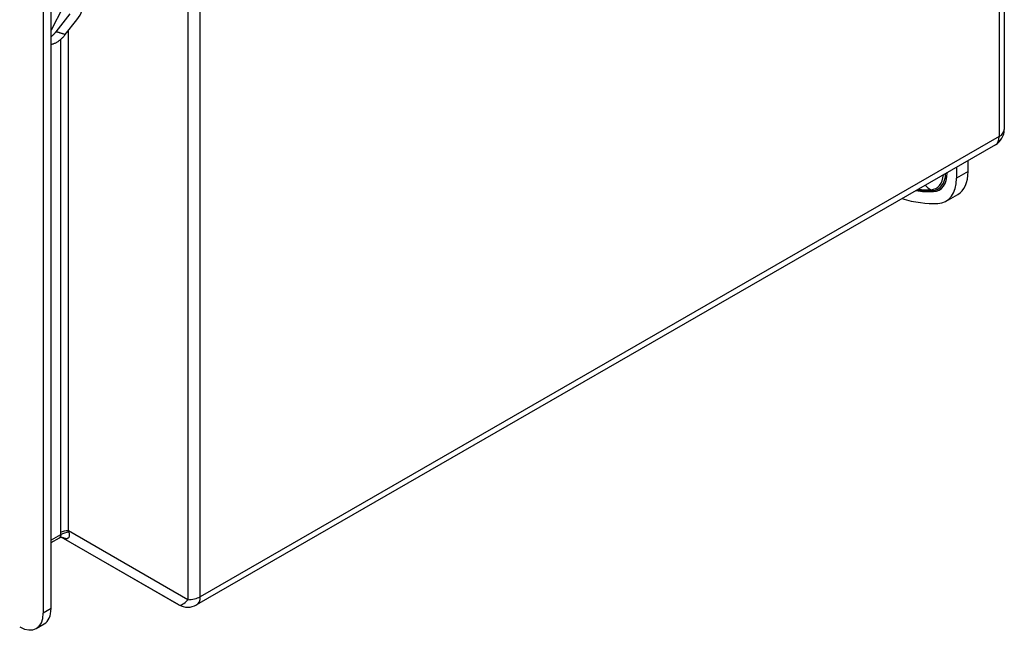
# Model space of a CAD drawing. Header units: inches. Extents: x 4.7 to 53.3, y 4.9 to 37.1.
# Tile 19 of 27: x 48.7 to 53.3, y 15.5 to 18.4. Entities that reach past the tile are written whole.
import ezdxf

# ---------------------------------------------------------------- set-up
doc = ezdxf.new("R2010")
doc.units = ezdxf.units.IN
doc.header["$MEASUREMENT"] = 0
doc.layers.add('Visible Edges(ANSI)', color=7, linetype='Continuous', lineweight=25)
doc.layers.add('Visible Tangent Edges(ANSI)', color=7, linetype='Continuous', lineweight=25)

msp = doc.modelspace()

# ---------------------------------------------------------------- linework, layer by layer
at = {"layer": 'Visible Edges(ANSI)'}
for p, q in [((53.3376, 24.2964), (53.3376, 17.8934)), ((48.8207, 15.6228), (48.8207, 21.6146)), ((48.7832, 21.5931), (48.7832, 15.6012)), ((48.9102, 18.4413), (48.8432, 18.3559)), ((48.8876, 18.3425), (48.9431, 18.4132)), ((53.2955, 17.8206), (49.5102, 15.6408)), ((53.1661, 17.6938), (53.1661, 17.746)), ((53.1104, 17.714), (53.1104, 17.6617)), ((53.0613, 17.5533), (53.117, 17.5854)), ((48.8207, 15.9363), (48.8599, 15.9589)), ((49.4264, 15.6408), (48.8687, 15.9619)), ((48.7505, 15.5288), (48.788, 15.5504))]:
    msp.add_line(p, q, dxfattribs=at)
at = {"layer": 'Visible Edges(ANSI)', "flags": 128}
for points in [[(48.8432, 18.3559), (48.8424, 18.3548), (48.8415, 18.3537), (48.8406, 18.3526), (48.8397, 18.3515), (48.8388, 18.3505), (48.8379, 18.3494), (48.837, 18.3484), (48.8361, 18.3473), (48.8351, 18.3463), (48.8342, 18.3453), (48.8333, 18.3443), (48.8324, 18.3433), (48.8314, 18.3423), (48.8305, 18.3413), (48.8295, 18.3403), (48.8286, 18.3394), (48.8276, 18.3384), (48.8266, 18.3375), (48.8257, 18.3366), (48.8247, 18.3357), (48.8237, 18.3348), (48.8227, 18.3339), (48.8217, 18.333), (48.8207, 18.3321)], [(48.8225, 18.2971), (48.8255, 18.2977), (48.8284, 18.2984), (48.8314, 18.2992), (48.8343, 18.3002), (48.8371, 18.3013), (48.84, 18.3025), (48.8429, 18.3038), (48.8457, 18.3053), (48.8485, 18.3068), (48.8513, 18.3086), (48.8541, 18.3104), (48.8569, 18.3123), (48.8597, 18.3143), (48.8624, 18.3165), (48.865, 18.3187), (48.8677, 18.321), (48.8703, 18.3234), (48.8729, 18.3259), (48.8754, 18.3285), (48.8779, 18.3312), (48.8804, 18.3339), (48.8829, 18.3367), (48.8853, 18.3396), (48.8876, 18.3425)], [(48.8207, 18.2968), (48.8208, 18.2968), (48.8209, 18.2968), (48.8209, 18.2968), (48.821, 18.2968), (48.8211, 18.2968), (48.8212, 18.2968), (48.8212, 18.2968), (48.8213, 18.2969), (48.8214, 18.2969), (48.8215, 18.2969), (48.8215, 18.2969), (48.8216, 18.2969), (48.8217, 18.2969), (48.8217, 18.2969), (48.8218, 18.2969), (48.8219, 18.297), (48.822, 18.297), (48.822, 18.297), (48.8221, 18.297), (48.8222, 18.297), (48.8223, 18.297), (48.8223, 18.297), (48.8224, 18.297), (48.8225, 18.2971)], [(48.8599, 15.9589), (48.8647, 15.961), (48.8691, 15.962), (48.8721, 15.9621), (48.8732, 15.962)]]:
    msp.add_lwpolyline(points, dxfattribs=at)
at = {"layer": 'Visible Edges(ANSI)'}
for centre, start, end in [((53.2536, 17.8934), 299.936, 0), ((49.4683, 15.7136), 240.064, 299.936)]:
    msp.add_arc(centre, 0.084, start, end, dxfattribs=at)
for centre, major_axis, ratio, start_param, end_param in [((48.8338, 18.4691), (0.1266, 0.0866), 0.760661, 5.105287, 6.506119), ((52.9992, 17.7899), (0.1178, -0.2045), 0.578093, 0, 0.787332), ((52.9435, 17.7578), (0.1178, -0.2045), 0.578093, 5.993548, 7.070517), ((52.6928, 18.4407), (0.491, -0.8527), 0.578093, 5.731705, 5.993548), ((48.6719, 15.6653), (0.0786, -0.1365), 0.578093, 5.499721, 7.070517), ((48.7094, 15.6869), (0.0786, -0.1365), 0.578093, 0, 0.787332)]:
    msp.add_ellipse(centre, major_axis=major_axis, ratio=ratio, start_param=start_param, end_param=end_param, dxfattribs=at)
at = {"layer": 'Visible Tangent Edges(ANSI)'}
for p, q in [((53.313, 24.2622), (53.313, 17.8592)), ((49.5277, 15.6794), (49.5277, 22.0824)), ((49.4683, 22.0682), (49.4683, 15.6652)), ((48.8759, 18.4714), (48.8207, 18.3636)), ((48.9029, 15.9921), (48.9029, 18.362)), ((48.8654, 18.319), (48.8654, 15.9831)), ((53.313, 17.8592), (49.5277, 15.6794)), ((53.0666, 17.6888), (53.0666, 17.687)), ((53.1661, 17.6938), (53.1104, 17.6617)), ((52.9899, 17.6078), (52.9975, 17.6041)), ((48.8658, 15.9728), (48.8207, 15.9469)), ((49.4263, 15.6408), (48.8687, 15.9619)), ((48.8706, 15.9621), (49.4263, 15.6408)), ((49.4683, 15.6652), (48.9029, 15.9921)), ((48.8207, 15.6228), (48.7832, 15.6012))]:
    msp.add_line(p, q, dxfattribs=at)
at = {"layer": 'Visible Tangent Edges(ANSI)', "flags": 128}
for points in [[(48.8876, 18.3425), (48.8858, 18.3432), (48.884, 18.3438), (48.8822, 18.3444), (48.8803, 18.345), (48.8785, 18.3456), (48.8767, 18.3462), (48.8749, 18.3468), (48.873, 18.3473), (48.8712, 18.3479), (48.8693, 18.3485), (48.8675, 18.3491), (48.8656, 18.3496), (48.8638, 18.3502), (48.8619, 18.3507), (48.8601, 18.3513), (48.8582, 18.3518), (48.8564, 18.3524), (48.8545, 18.3529), (48.8526, 18.3534), (48.8508, 18.3539), (48.8489, 18.3544), (48.847, 18.3549), (48.8451, 18.3554), (48.8432, 18.3559)], [(48.8658, 15.9728), (48.8659, 15.9721), (48.866, 15.9714), (48.8661, 15.9706), (48.8661, 15.9699), (48.866, 15.9692), (48.866, 15.9684), (48.8659, 15.9677), (48.8657, 15.9671), (48.8655, 15.9664), (48.8653, 15.9657), (48.8651, 15.9651), (48.8648, 15.9645), (48.8645, 15.9639), (48.8642, 15.9633), (48.8639, 15.9627), (48.8635, 15.9622), (48.8631, 15.9617), (48.8627, 15.9612), (48.8623, 15.9607), (48.8619, 15.9603), (48.8614, 15.9599), (48.8609, 15.9596), (48.8604, 15.9592), (48.8599, 15.9589)], [(48.8654, 15.9831), (48.8654, 15.9827), (48.8654, 15.9822), (48.8654, 15.9818), (48.8654, 15.9814), (48.8654, 15.9809), (48.8654, 15.9805), (48.8655, 15.9801), (48.8655, 15.9796), (48.8655, 15.9792), (48.8655, 15.9788), (48.8655, 15.9783), (48.8655, 15.9779), (48.8655, 15.9775), (48.8656, 15.9771), (48.8656, 15.9766), (48.8656, 15.9762), (48.8656, 15.9758), (48.8656, 15.9753), (48.8657, 15.9749), (48.8657, 15.9745), (48.8657, 15.9741), (48.8657, 15.9737), (48.8658, 15.9732), (48.8658, 15.9728)], [(48.8713, 15.9621), (48.8747, 15.9605), (48.878, 15.9591), (48.8811, 15.9579), (48.8841, 15.9569), (48.8869, 15.9561), (48.8896, 15.9556), (48.8921, 15.9553), (48.8945, 15.9553), (48.8967, 15.9554), (48.8987, 15.9559), (48.9006, 15.9565), (48.9023, 15.9575), (48.9038, 15.9586), (48.9051, 15.96), (48.9062, 15.9616), (48.907, 15.9634), (48.9077, 15.9654), (48.9082, 15.9676), (48.9084, 15.97), (48.9083, 15.9726), (48.9081, 15.9753), (48.9075, 15.9782), (48.9067, 15.9812), (48.9056, 15.9843)], [(48.9056, 15.9843), (48.9055, 15.9846), (48.9053, 15.985), (48.9052, 15.9853), (48.9051, 15.9856), (48.905, 15.9859), (48.9049, 15.9862), (48.9047, 15.9866), (48.9046, 15.9869), (48.9045, 15.9872), (48.9044, 15.9875), (48.9043, 15.9878), (48.9042, 15.9882), (48.904, 15.9885), (48.9039, 15.9888), (48.9038, 15.9891), (48.9037, 15.9895), (48.9036, 15.9898), (48.9035, 15.9901), (48.9034, 15.9904), (48.9033, 15.9908), (48.9032, 15.9911), (48.9031, 15.9914), (48.903, 15.9917), (48.9029, 15.9921)]]:
    msp.add_lwpolyline(points, dxfattribs=at)
at = {"layer": 'Visible Tangent Edges(ANSI)'}
for centre, major_axis, ratio, start_param, end_param in [((53.2536, 17.8934), (0.084, 0), 0.575862, 5.497787, 6.283185), ((53.2536, 17.8934), (0.0419, -0.0728), 0.578093, 0, 0.787332), ((52.9415, 17.7567), (0.0834, -0.1448), 0.578093, 5.993548, 7.041923), ((52.9435, 17.7578), (0.0869, -0.1509), 0.578093, 5.993548, 7.070517), ((53.0597, 17.6829), (-0.00984, 0), 0.575862, 3.926991, 4.155707), ((52.9363, 17.7537), (0.0798, -0.1385), 0.578093, 5.993548, 6.99251), ((52.6928, 18.4407), (0.4601, -0.7991), 0.578093, 5.853147, 5.993548), ((52.6908, 18.4395), (0.4567, -0.793), 0.578093, 5.87004, 5.993548), ((52.6856, 18.4365), (0.453, -0.7867), 0.578093, 5.888757, 5.993548), ((53.0158, 17.6997), (-0.0046, 0.0983), 0.781984, 2.331919, 2.739394), ((52.9949, 17.5949), (-0.00046, 0.00983), 0.781984, 5.095589, 5.880987), ((48.9029, 15.9615), (0.053, 0), 0.575862, 1.570796, 2.356194), ((48.9033, 15.9512), (0.0529, 0.004), 0.621881, 1.480622, 2.311195), ((49.4683, 15.7136), (-0.084, 0), 0.575862, 1.570796, 2.356194), ((49.4683, 15.7136), (0.0419, -0.0728), 0.578093, 0, 0.787332), ((49.4683, 15.7136), (-0.042, -0.0727), 0.332474, 0.001673, 1.048871), ((49.4683, 15.7136), (-0.0419, -0.0728), 0.578093, 6.281252, 6.283185)]:
    msp.add_ellipse(centre, major_axis=major_axis, ratio=ratio, start_param=start_param, end_param=end_param, dxfattribs=at)

doc.saveas('drawing.dxf')
